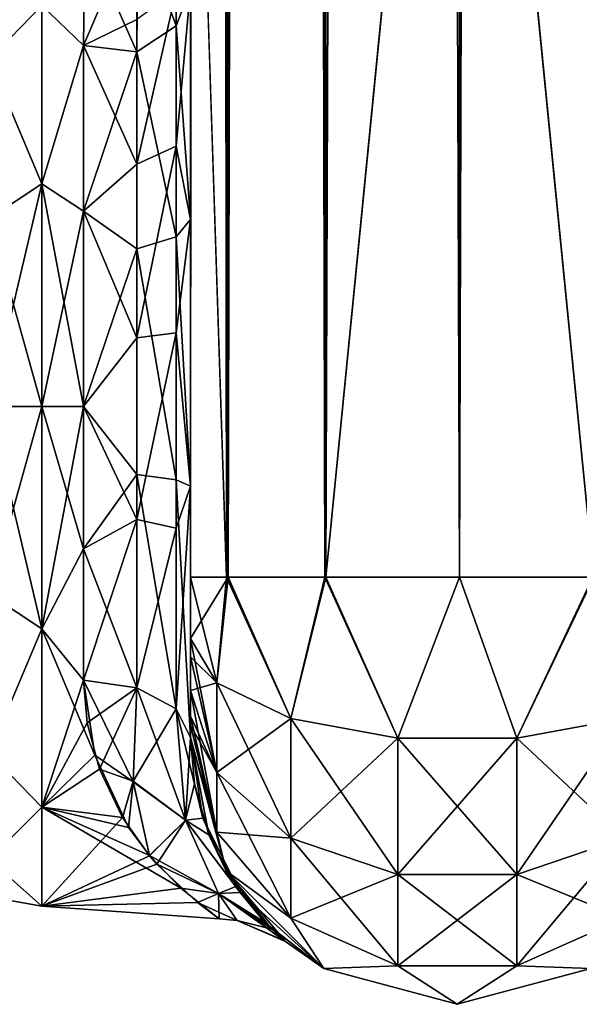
# Model space of a CAD drawing. Extents: x -23 to 470, y -2000 to 0.
# Tile 94 of 247: x 416 to 443, y -2000 to -1954. Entities that reach past the tile are written whole.
import ezdxf

# ---------------------------------------------------------------- set-up
doc = ezdxf.new("R2010")
doc.units = 0
doc.header["$LTSCALE"] = 65.185185
for name, color, linetype in [('554', 7, 'CONTINUOUS'), ('559', 7, 'CONTINUOUS'), ('560', 7, 'CONTINUOUS'), ('569', 7, 'CONTINUOUS'), ('570', 7, 'CONTINUOUS'), ('575', 7, 'CONTINUOUS'), ('576', 7, 'CONTINUOUS'), ('577', 7, 'CONTINUOUS'), ('578', 7, 'CONTINUOUS'), ('581', 7, 'CONTINUOUS'), ('582', 7, 'CONTINUOUS'), ('600', 7, 'CONTINUOUS'), ('601', 7, 'CONTINUOUS'), ('602', 7, 'CONTINUOUS'), ('609', 7, 'CONTINUOUS')]:
    doc.layers.add(name, color=color, linetype=linetype)

msp = doc.modelspace()

# ---------------------------------------------------------------- linework, layer by layer
at = {"layer": '554', "linetype": 'CONTINUOUS'}
for points in [[(424.45, -1928.15, 102.5), (424.45, -1933.409, 101.816), (424.45, -1980, 102.5), (424.45, -1928.15, 102.5)], [(424.45, -1980, -102.5), (424.45, -1982.865, -101.931), (424.45, -1928.15, -102.5), (424.45, -1980, -102.5)], [(424.45, -1928.15, -102.5), (424.45, -1982.865, -101.931), (424.45, -1933.41, -101.816), (424.45, -1928.15, -102.5)], [(424.45, -1933.409, 60.816), (424.45, -1938.355, 58.772), (424.45, -1987.5, 95), (424.45, -1933.409, 60.816)], [(424.45, -1938.356, 64.228), (424.45, -1933.409, 60.816), (424.45, -1987.5, 95), (424.45, -1938.356, 64.228)], [(424.45, -1933.409, 101.816), (424.45, -1938.355, 99.772), (424.45, -1982.865, 101.931), (424.45, -1933.409, 101.816)], [(424.45, -1980, 102.5), (424.45, -1933.409, 101.816), (424.45, -1982.865, 101.931), (424.45, -1980, 102.5)], [(424.45, -1983.734, -101.5), (424.45, -1985.305, -100.301), (424.45, -1933.41, -101.816), (424.45, -1983.734, -101.5)], [(424.45, -1933.41, -101.816), (424.45, -1985.305, -100.301), (424.45, -1938.356, -99.772), (424.45, -1933.41, -101.816)], [(424.45, -1982.865, -101.931), (424.45, -1983.734, -101.5), (424.45, -1933.41, -101.816), (424.45, -1982.865, -101.931)], [(424.45, -1938.355, 58.772), (424.45, -1942.614, 55.522), (424.45, -1987.5, 95), (424.45, -1938.355, 58.772)], [(424.45, -1938.355, 99.772), (424.45, -1942.614, 96.522), (424.45, -1986.5, 98.734), (424.45, -1938.355, 99.772)], [(424.45, -1982.865, 101.931), (424.45, -1938.355, 99.772), (424.45, -1983.734, 101.5), (424.45, -1982.865, 101.931)], [(424.45, -1983.734, 101.5), (424.45, -1938.355, 99.772), (424.45, -1985.305, 100.301), (424.45, -1983.734, 101.5)], [(424.45, -1985.305, 100.301), (424.45, -1938.355, 99.772), (424.45, -1986.5, 98.734), (424.45, -1985.305, 100.301)], [(424.45, -1942.614, -67.478), (424.45, -1987.5, -24.51), (424.45, -1938.355, -64.228), (424.45, -1942.614, -67.478)], [(424.45, -1938.355, -64.228), (424.45, -1987.5, -24.51), (424.45, -1938.356, -58.772), (424.45, -1938.355, -64.228)], [(424.45, -1942.615, 26.479), (424.45, -1938.356, 23.228), (424.45, -1963.25, 27.648), (424.45, -1942.615, 26.479)], [(424.45, -1963.25, 27.648), (424.45, -1938.356, 23.228), (424.45, -1952.417, 21.376), (424.45, -1963.25, 27.648)], [(424.45, -1942.615, 67.479), (424.45, -1938.356, 64.228), (424.45, -1987.5, 95), (424.45, -1942.615, 67.479)], [(424.45, -1938.356, -58.772), (424.45, -1987.5, -24.51), (424.45, -1942.615, -55.521), (424.45, -1938.356, -58.772)], [(424.45, -1986.5, -98.734), (424.45, -1986.933, -97.86), (424.45, -1938.356, -99.772), (424.45, -1986.5, -98.734)], [(424.45, -1938.356, -99.772), (424.45, -1986.933, -97.86), (424.45, -1942.615, -96.521), (424.45, -1938.356, -99.772)], [(424.45, -1985.305, -100.301), (424.45, -1986.5, -98.734), (424.45, -1938.356, -99.772), (424.45, -1985.305, -100.301)], [(424.45, -1942.614, 55.522), (424.45, -1945.88, 51.282), (424.45, -1987.5, 95), (424.45, -1942.614, 55.522)], [(424.45, -1942.614, 96.522), (424.45, -1945.88, 92.282), (424.45, -1987.5, 95), (424.45, -1942.614, 96.522)], [(424.45, -1986.5, 98.734), (424.45, -1942.614, 96.522), (424.45, -1986.933, 97.86), (424.45, -1986.5, 98.734)], [(424.45, -1986.933, 97.86), (424.45, -1942.614, 96.522), (424.45, -1987.5, 95), (424.45, -1986.933, 97.86)], [(424.45, -1945.88, -71.718), (424.45, -1987.5, -24.51), (424.45, -1942.614, -67.478), (424.45, -1945.88, -71.718)], [(424.45, -1942.614, -26.478), (424.45, -1945.88, -30.718), (424.45, -1963.249, -27.648), (424.45, -1942.614, -26.478)], [(424.45, -1952.417, -21.376), (424.45, -1942.614, -26.478), (424.45, -1963.249, -27.648), (424.45, -1952.417, -21.376)], [(424.45, -1945.882, 30.72), (424.45, -1942.615, 26.479), (424.45, -1975.732, 28.753), (424.45, -1945.882, 30.72)], [(424.45, -1975.732, 28.753), (424.45, -1942.615, 26.479), (424.45, -1963.25, 27.648), (424.45, -1975.732, 28.753)], [(424.45, -1945.882, 71.72), (424.45, -1942.615, 67.479), (424.45, -1987.5, 95), (424.45, -1945.882, 71.72)], [(424.45, -1942.615, -55.521), (424.45, -1987.5, -24.51), (424.45, -1945.882, -51.28), (424.45, -1942.615, -55.521)], [(424.45, -1986.933, -97.86), (424.45, -1987.5, -95), (424.45, -1942.615, -96.521), (424.45, -1986.933, -97.86)], [(424.45, -1942.615, -96.521), (424.45, -1987.5, -95), (424.45, -1945.882, -92.28), (424.45, -1942.615, -96.521)], [(424.45, -1945.88, 51.282), (424.45, -1947.944, 46.329), (424.45, -1987.5, 95), (424.45, -1945.88, 51.282)], [(424.45, -1945.88, 92.282), (424.45, -1947.944, 87.329), (424.45, -1987.5, 95), (424.45, -1945.88, 92.282)], [(424.45, -1947.944, -76.671), (424.45, -1987.5, -24.51), (424.45, -1945.88, -71.718), (424.45, -1947.944, -76.671)], [(424.45, -1945.88, -30.718), (424.45, -1947.944, -35.671), (424.45, -1975.731, -28.753), (424.45, -1945.88, -30.718)], [(424.45, -1963.249, -27.648), (424.45, -1945.88, -30.718), (424.45, -1975.731, -28.753), (424.45, -1963.249, -27.648)], [(424.45, -1947.944, 35.673), (424.45, -1945.882, 30.72), (424.45, -1987.5, 95), (424.45, -1947.944, 35.673)], [(424.45, -1987.5, 95), (424.45, -1945.882, 30.72), (424.45, -1975.732, 28.753), (424.45, -1987.5, 95)], [(424.45, -1947.944, 76.673), (424.45, -1945.882, 71.72), (424.45, -1987.5, 95), (424.45, -1947.944, 76.673)], [(424.45, -1987.5, -95), (424.45, -1987.5, -24.51), (424.45, -1945.882, -92.28), (424.45, -1987.5, -95)], [(424.45, -1945.882, -92.28), (424.45, -1987.5, -24.51), (424.45, -1947.944, -87.327), (424.45, -1945.882, -92.28)], [(424.45, -1945.882, -51.28), (424.45, -1987.5, -24.51), (424.45, -1947.944, -46.327), (424.45, -1945.882, -51.28)], [(424.45, -1948.65, 41.001), (424.45, -1947.944, 35.673), (424.45, -1987.5, 95), (424.45, -1948.65, 41.001)], [(424.45, -1947.944, 46.329), (424.45, -1948.65, 41.001), (424.45, -1987.5, 95), (424.45, -1947.944, 46.329)], [(424.45, -1948.65, 82.001), (424.45, -1947.944, 76.673), (424.45, -1987.5, 95), (424.45, -1948.65, 82.001)], [(424.45, -1947.944, 87.329), (424.45, -1948.65, 82.001), (424.45, -1987.5, 95), (424.45, -1947.944, 87.329)], [(424.45, -1947.944, -87.327), (424.45, -1987.5, -24.51), (424.45, -1948.65, -81.999), (424.45, -1947.944, -87.327)], [(424.45, -1948.65, -81.999), (424.45, -1987.5, -24.51), (424.45, -1947.944, -76.671), (424.45, -1948.65, -81.999)], [(424.45, -1947.944, -46.327), (424.45, -1987.5, -24.51), (424.45, -1948.65, -40.999), (424.45, -1947.944, -46.327)], [(424.45, -1947.944, -35.671), (424.45, -1948.65, -40.999), (424.45, -1975.731, -28.753), (424.45, -1947.944, -35.671)], [(424.45, -1948.65, -40.999), (424.45, -1987.5, -24.51), (424.45, -1975.731, -28.753), (424.45, -1948.65, -40.999)], [(424.45, -1987.5, 24.51), (424.45, -1987.5, 95), (424.45, -1975.732, 28.753), (424.45, -1987.5, 24.51)]]:
    msp.add_3dface(points, dxfattribs=at)
at = {"layer": '559', "linetype": 'CONTINUOUS'}
for points in [[(417.5, -1982.413, -21.623), (417.5, -1972, -24), (419.45, -1978.677, -23.052), (417.5, -1982.413, -21.623)], [(419.45, -1978.677, -23.052), (417.5, -1972, -24), (419.45, -1972, -24), (419.45, -1978.677, -23.052)], [(417.5, -1972, 24), (417.5, -1982.413, 21.623), (419.45, -1972, 24), (417.5, -1972, 24)], [(419.45, -1972, 24), (417.5, -1982.413, 21.623), (419.45, -1978.677, 23.052), (419.45, -1972, 24)], [(419.45, -1984.828, -20.284), (417.5, -1982.413, -21.623), (419.45, -1978.677, -23.052), (419.45, -1984.828, -20.284)], [(419.45, -1978.677, 23.052), (417.5, -1982.413, 21.623), (419.45, -1984.828, 20.284), (419.45, -1978.677, 23.052)], [(417.5, -1990.764, -14.964), (417.5, -1982.413, -21.623), (419.97, -1988.331, -17.587), (417.5, -1990.764, -14.964)], [(419.97, -1988.331, -17.587), (417.5, -1982.413, -21.623), (419.45, -1984.828, -20.284), (419.97, -1988.331, -17.587)], [(417.5, -1982.413, 21.623), (417.5, -1990.764, 14.964), (419.45, -1984.828, 20.284), (417.5, -1982.413, 21.623)], [(419.45, -1984.828, 20.284), (417.5, -1990.764, 14.964), (419.616, -1986.819, 18.878), (419.45, -1984.828, 20.284)], [(419.616, -1986.819, 18.878), (417.5, -1990.764, 14.964), (420.187, -1988.986, 16.955), (419.616, -1986.819, 18.878)], [(421.558, -1991.717, -13.683), (417.5, -1990.764, -14.964), (419.97, -1988.331, -17.587), (421.558, -1991.717, -13.683)], [(420.187, -1988.986, 16.955), (417.5, -1990.764, 14.964), (421.268, -1991.254, 14.327), (420.187, -1988.986, 16.955)], [(417.5, -1995.398, -5.341), (417.5, -1990.764, -14.964), (423.996, -1994.559, -8.191), (417.5, -1995.398, -5.341)], [(423.996, -1994.559, -8.191), (417.5, -1990.764, -14.964), (422.532, -1993.035, -11.556), (423.996, -1994.559, -8.191)], [(422.532, -1993.035, -11.556), (417.5, -1990.764, -14.964), (421.558, -1991.717, -13.683), (422.532, -1993.035, -11.556)], [(417.5, -1990.764, 14.964), (417.5, -1995.398, 5.341), (421.268, -1991.254, 14.327), (417.5, -1990.764, 14.964)], [(421.268, -1991.254, 14.327), (417.5, -1995.398, 5.341), (422.54, -1993.046, 11.536), (421.268, -1991.254, 14.327)], [(422.54, -1993.046, 11.536), (417.5, -1995.398, 5.341), (422.884, -1993.443, 10.78), (422.54, -1993.046, 11.536)], [(422.884, -1993.443, 10.78), (417.5, -1995.398, 5.341), (424.786, -1995.24, 5.993), (422.884, -1993.443, 10.78)], [(425.794, -1995.991, -0.667), (417.5, -1995.398, -5.341), (423.996, -1994.559, -8.191), (425.794, -1995.991, -0.667)], [(424.786, -1995.24, 5.993), (417.5, -1995.398, 5.341), (425.794, -1995.991, -0.667), (424.786, -1995.24, 5.993)], [(417.5, -1995.398, 5.341), (417.5, -1995.398, -5.341), (425.794, -1995.991, -0.667), (417.5, -1995.398, 5.341)]]:
    msp.add_3dface(points, dxfattribs=at)
at = {"layer": '560', "linetype": 'CONTINUOUS'}
for points in [[(419.5, -1949.885, 9.323), (417.5, -1953.236, 14.964), (419.446, -1955.095, 17.036), (419.5, -1949.885, 9.323)], [(419.446, -1955.095, -17.036), (417.5, -1953.236, -14.964), (419.5, -1949.885, -9.323), (419.446, -1955.095, -17.036)], [(417.5, -1953.236, 14.964), (417.5, -1961.587, 21.623), (419.446, -1955.095, 17.036), (417.5, -1953.236, 14.964)], [(417.5, -1961.587, -21.623), (417.5, -1953.236, -14.964), (419.446, -1955.095, -17.036), (417.5, -1961.587, -21.623)], [(419.446, -1955.095, 17.036), (417.5, -1961.587, 21.623), (419.45, -1962.858, 22.191), (419.446, -1955.095, 17.036)], [(419.45, -1962.858, -22.191), (417.5, -1961.587, -21.623), (419.446, -1955.095, -17.036), (419.45, -1962.858, -22.191)], [(419.45, -1972, -24), (417.5, -1972, -24), (417.5, -1961.587, -21.623), (419.45, -1972, -24)], [(417.5, -1961.587, 21.623), (417.5, -1972, 24), (419.45, -1962.858, 22.191), (417.5, -1961.587, 21.623)], [(419.45, -1972, -24), (417.5, -1961.587, -21.623), (419.45, -1962.858, -22.191), (419.45, -1972, -24)], [(417.5, -1972, 24), (419.45, -1972, 24), (419.45, -1962.858, 22.191), (417.5, -1972, 24)]]:
    msp.add_3dface(points, dxfattribs=at)
at = {"layer": '569', "linetype": 'CONTINUOUS'}
for points in [[(423.795, -1947.557, -10.304), (423.78, -1954.173, -19.606), (421.987, -1949.247, -9.591), (423.795, -1947.557, -10.304)], [(423.795, -1947.557, -10.304), (424.45, -1952.417, -21.376), (423.78, -1954.173, -19.606), (423.795, -1947.557, -10.304)], [(421.946, -1955.405, -18.251), (419.5, -1949.885, -9.323), (421.987, -1949.247, -9.591), (421.946, -1955.405, -18.251)], [(421.946, -1955.405, -18.251), (421.987, -1949.247, -9.591), (423.78, -1954.173, -19.606), (421.946, -1955.405, -18.251)], [(419.446, -1955.095, -17.036), (419.5, -1949.885, -9.323), (421.946, -1955.405, -18.251), (419.446, -1955.095, -17.036)], [(424.45, -1952.417, -21.376), (424.45, -1963.249, -27.648), (423.78, -1954.173, -19.606), (424.45, -1952.417, -21.376)], [(421.946, -1955.405, -18.251), (423.78, -1954.173, -19.606), (423.78, -1964.068, -25.284), (421.946, -1955.405, -18.251)], [(423.78, -1954.173, -19.606), (424.45, -1963.249, -27.648), (423.78, -1964.068, -25.284), (423.78, -1954.173, -19.606)], [(419.45, -1962.858, -22.191), (419.446, -1955.095, -17.036), (421.946, -1955.405, -18.251), (419.45, -1962.858, -22.191)], [(421.946, -1964.617, -23.537), (419.45, -1962.858, -22.191), (421.946, -1955.405, -18.251), (421.946, -1964.617, -23.537)], [(421.946, -1964.617, -23.537), (421.946, -1955.405, -18.251), (423.78, -1964.068, -25.284), (421.946, -1964.617, -23.537)], [(419.45, -1972, -24), (419.45, -1962.858, -22.191), (421.946, -1964.617, -23.537), (419.45, -1972, -24)], [(424.45, -1963.249, -27.648), (424.45, -1975.731, -28.753), (423.78, -1964.068, -25.284), (424.45, -1963.249, -27.648)], [(421.946, -1964.617, -23.537), (423.78, -1964.068, -25.284), (423.78, -1975.434, -26.276), (421.946, -1964.617, -23.537)], [(423.78, -1964.068, -25.284), (424.45, -1975.731, -28.753), (423.78, -1975.434, -26.276), (423.78, -1964.068, -25.284)], [(421.947, -1975.197, -24.46), (419.45, -1972, -24), (421.946, -1964.617, -23.537), (421.947, -1975.197, -24.46)], [(421.947, -1975.197, -24.46), (421.946, -1964.617, -23.537), (423.78, -1975.434, -26.276), (421.947, -1975.197, -24.46)], [(419.45, -1978.677, -23.052), (419.45, -1972, -24), (421.947, -1975.197, -24.46), (419.45, -1978.677, -23.052)], [(421.948, -1985.185, -20.849), (419.45, -1978.677, -23.052), (421.947, -1975.197, -24.46), (421.948, -1985.185, -20.849)], [(421.947, -1975.197, -24.46), (423.78, -1975.434, -26.276), (423.78, -1986.164, -22.397), (421.947, -1975.197, -24.46)], [(421.948, -1985.185, -20.849), (421.947, -1975.197, -24.46), (423.78, -1986.164, -22.397), (421.948, -1985.185, -20.849)], [(424.45, -1975.731, -28.753), (424.45, -1987.5, -24.51), (423.78, -1975.434, -26.276), (424.45, -1975.731, -28.753)], [(423.78, -1975.434, -26.276), (424.45, -1987.5, -24.51), (423.78, -1986.164, -22.397), (423.78, -1975.434, -26.276)], [(419.45, -1984.828, -20.284), (419.45, -1978.677, -23.052), (421.948, -1985.185, -20.849), (419.45, -1984.828, -20.284)]]:
    msp.add_3dface(points, dxfattribs=at)
at = {"layer": '570', "linetype": 'CONTINUOUS'}
for points in [[(419.5, -1949.885, 9.323), (419.446, -1955.095, 17.036), (421.945, -1949.27, 9.582), (419.5, -1949.885, 9.323)], [(421.945, -1949.27, 9.582), (419.446, -1955.095, 17.036), (421.946, -1953.886, 16.744), (421.945, -1949.27, 9.582)], [(421.946, -1960.663, 21.908), (423.78, -1959.821, 23.535), (423.779, -1952.541, 17.987), (421.946, -1960.663, 21.908)], [(421.946, -1953.886, 16.744), (421.946, -1960.663, 21.908), (423.779, -1952.541, 17.987), (421.946, -1953.886, 16.744)], [(423.78, -1959.821, 23.535), (424.45, -1952.417, 21.376), (423.779, -1952.541, 17.987), (423.78, -1959.821, 23.535)], [(424.45, -1963.25, 27.648), (424.45, -1952.417, 21.376), (423.78, -1959.821, 23.535), (424.45, -1963.25, 27.648)], [(421.946, -1953.886, 16.744), (419.446, -1955.095, 17.036), (421.946, -1960.663, 21.908), (421.946, -1953.886, 16.744)], [(419.446, -1955.095, 17.036), (419.45, -1962.858, 22.191), (421.946, -1960.663, 21.908), (419.446, -1955.095, 17.036)], [(421.946, -1960.663, 21.908), (421.947, -1968.792, 24.458), (423.78, -1959.821, 23.535), (421.946, -1960.663, 21.908)], [(421.947, -1968.792, 24.458), (423.78, -1968.554, 26.274), (423.78, -1959.821, 23.535), (421.947, -1968.792, 24.458)], [(423.78, -1968.554, 26.274), (424.45, -1963.25, 27.648), (423.78, -1959.821, 23.535), (423.78, -1968.554, 26.274)], [(421.946, -1960.663, 21.908), (419.45, -1962.858, 22.191), (421.947, -1968.792, 24.458), (421.946, -1960.663, 21.908)], [(419.45, -1962.858, 22.191), (419.45, -1972, 24), (421.947, -1968.792, 24.458), (419.45, -1962.858, 22.191)], [(424.45, -1975.732, 28.753), (424.45, -1963.25, 27.648), (423.78, -1968.554, 26.274), (424.45, -1975.732, 28.753)], [(421.947, -1977.305, 24.091), (423.78, -1977.699, 25.88), (423.78, -1968.554, 26.274), (421.947, -1977.305, 24.091)], [(421.947, -1968.792, 24.458), (421.947, -1977.305, 24.091), (423.78, -1968.554, 26.274), (421.947, -1968.792, 24.458)], [(423.78, -1977.699, 25.88), (424.45, -1975.732, 28.753), (423.78, -1968.554, 26.274), (423.78, -1977.699, 25.88)], [(421.947, -1968.792, 24.458), (419.45, -1972, 24), (421.947, -1977.305, 24.091), (421.947, -1968.792, 24.458)], [(419.45, -1972, 24), (419.45, -1978.677, 23.052), (421.947, -1977.305, 24.091), (419.45, -1972, 24)], [(424.45, -1987.5, 24.51), (424.45, -1975.732, 28.753), (423.78, -1986.164, 22.397), (424.45, -1987.5, 24.51)], [(423.78, -1986.164, 22.397), (424.45, -1975.732, 28.753), (423.78, -1977.699, 25.88), (423.78, -1986.164, 22.397)], [(419.45, -1978.677, 23.052), (419.45, -1984.828, 20.284), (421.947, -1977.305, 24.091), (419.45, -1978.677, 23.052)], [(421.947, -1977.305, 24.091), (419.45, -1984.828, 20.284), (421.948, -1985.185, 20.849), (421.947, -1977.305, 24.091)], [(421.947, -1977.305, 24.091), (421.948, -1985.185, 20.849), (423.78, -1977.699, 25.88), (421.947, -1977.305, 24.091)], [(421.948, -1985.185, 20.849), (423.78, -1986.164, 22.397), (423.78, -1977.699, 25.88), (421.948, -1985.185, 20.849)]]:
    msp.add_3dface(points, dxfattribs=at)
at = {"layer": '575', "linetype": 'CONTINUOUS'}
for points in [[(417.5, -1953.236, 14.964), (415.025, -1950.774, 8.792), (415.025, -1955.754, 16.246), (417.5, -1953.236, 14.964)], [(417.5, -1953.236, -14.964), (415.025, -1955.754, -16.246), (415.025, -1950.774, -8.792), (417.5, -1953.236, -14.964)], [(417.5, -1961.587, 21.623), (417.5, -1953.236, 14.964), (415.025, -1955.754, 16.246), (417.5, -1961.587, 21.623)], [(417.5, -1953.236, -14.964), (417.5, -1961.587, -21.623), (415.025, -1955.754, -16.246), (417.5, -1953.236, -14.964)], [(417.5, -1961.587, 21.623), (415.025, -1955.754, 16.246), (415.025, -1963.208, 21.226), (417.5, -1961.587, 21.623)], [(417.5, -1961.587, -21.623), (415.025, -1963.208, -21.226), (415.025, -1955.754, -16.246), (417.5, -1961.587, -21.623)], [(417.5, -1961.587, -21.623), (417.5, -1972, -24), (415.025, -1963.208, -21.226), (417.5, -1961.587, -21.623)], [(417.5, -1972, 24), (417.5, -1961.587, 21.623), (415.025, -1972, 22.975), (417.5, -1972, 24)], [(417.5, -1961.587, 21.623), (415.025, -1963.208, 21.226), (415.025, -1972, 22.975), (417.5, -1961.587, 21.623)], [(417.5, -1972, -24), (415.025, -1972, -22.975), (415.025, -1963.208, -21.226), (417.5, -1972, -24)]]:
    msp.add_3dface(points, dxfattribs=at)
at = {"layer": '576', "linetype": 'CONTINUOUS'}
for points in [[(417.5, -1972, -24), (417.5, -1982.413, -21.623), (415.025, -1972, -22.975), (417.5, -1972, -24)], [(415.025, -1972, -22.975), (417.5, -1982.413, -21.623), (415.025, -1980.792, -21.226), (415.025, -1972, -22.975)], [(417.5, -1982.413, 21.623), (417.5, -1972, 24), (415.025, -1980.792, 21.226), (417.5, -1982.413, 21.623)], [(417.5, -1972, 24), (415.025, -1972, 22.975), (415.025, -1980.792, 21.226), (417.5, -1972, 24)], [(417.5, -1982.413, -21.623), (415.025, -1988.246, -16.246), (415.025, -1980.792, -21.226), (417.5, -1982.413, -21.623)], [(417.5, -1982.413, 21.623), (415.025, -1980.792, 21.226), (415.025, -1988.246, 16.246), (417.5, -1982.413, 21.623)], [(417.5, -1982.413, -21.623), (417.5, -1990.764, -14.964), (415.025, -1988.246, -16.246), (417.5, -1982.413, -21.623)], [(417.5, -1990.764, 14.964), (417.5, -1982.413, 21.623), (415.025, -1988.246, 16.246), (417.5, -1990.764, 14.964)], [(417.5, -1990.764, -14.964), (415.025, -1993.226, -8.792), (415.025, -1988.246, -16.246), (417.5, -1990.764, -14.964)], [(417.5, -1990.764, 14.964), (415.025, -1988.246, 16.246), (415.025, -1993.226, 8.792), (417.5, -1990.764, 14.964)], [(417.5, -1990.764, -14.964), (417.5, -1995.398, -5.341), (415.025, -1993.226, -8.792), (417.5, -1990.764, -14.964)], [(417.5, -1995.398, 5.341), (417.5, -1990.764, 14.964), (415.025, -1993.226, 8.792), (417.5, -1995.398, 5.341)], [(417.5, -1995.398, -5.341), (415.025, -1994.975, 0), (415.025, -1993.226, -8.792), (417.5, -1995.398, -5.341)], [(417.5, -1995.398, 5.341), (415.025, -1993.226, 8.792), (415.025, -1994.975, 0), (417.5, -1995.398, 5.341)], [(417.5, -1995.398, -5.341), (417.5, -1995.398, 5.341), (415.025, -1994.975, 0), (417.5, -1995.398, -5.341)]]:
    msp.add_3dface(points, dxfattribs=at)
at = {"layer": '577', "linetype": 'CONTINUOUS'}
for points in [[(443.35, -20, 113.412), (437.05, -20, 115.1), (443.35, -1980, 113.412), (443.35, -20, 113.412)], [(443.35, -1980, 113.412), (437.05, -20, 115.1), (437.05, -83.45, 115.1), (443.35, -1980, 113.412)], [(437.05, -1916.55, 115.1), (443.35, -1980, 113.412), (437.05, -83.45, 115.1), (437.05, -1916.55, 115.1)], [(437.05, -1980, 115.1), (443.35, -1980, 113.412), (437.05, -1916.55, 115.1), (437.05, -1980, 115.1)]]:
    msp.add_3dface(points, dxfattribs=at)
at = {"layer": '578', "linetype": 'CONTINUOUS'}
for points in [[(424.45, -20, 102.5), (424.45, -71.85, 102.5), (426.138, -1980, 108.8), (424.45, -20, 102.5)], [(426.138, -20, 108.8), (424.45, -20, 102.5), (426.138, -1980, 108.8), (426.138, -20, 108.8)], [(430.747, -20, 113.41), (426.138, -20, 108.8), (430.747, -1980, 113.41), (430.747, -20, 113.41)], [(426.138, -20, 108.8), (426.138, -1980, 108.8), (430.747, -1980, 113.41), (426.138, -20, 108.8)], [(437.05, -1980, 115.1), (430.747, -20, 113.41), (430.747, -1980, 113.41), (437.05, -1980, 115.1)], [(430.747, -20, 113.41), (437.05, -1980, 115.1), (437.05, -1916.55, 115.1), (430.747, -20, 113.41)], [(424.45, -71.85, 102.5), (424.45, -1928.15, 102.5), (426.138, -1980, 108.8), (424.45, -71.85, 102.5)], [(424.45, -1928.15, 102.5), (424.45, -1980, 102.5), (426.138, -1980, 108.8), (424.45, -1928.15, 102.5)]]:
    msp.add_3dface(points, dxfattribs=at)
at = {"layer": '581', "linetype": 'CONTINUOUS'}
for points in [[(443.3, -20, -113.325), (443.3, -1980, -113.325), (437.05, -1980, -115), (443.3, -20, -113.325)], [(443.3, -20, -113.325), (437.05, -1980, -115), (437.05, -1916.55, -115), (443.3, -20, -113.325)]]:
    msp.add_3dface(points, dxfattribs=at)
at = {"layer": '582', "linetype": 'CONTINUOUS'}
for points in [[(424.45, -1980, -102.5), (424.45, -1928.15, -102.5), (426.225, -20, -108.75), (424.45, -1980, -102.5)], [(424.45, -1980, -102.5), (426.225, -20, -108.75), (426.225, -1980, -108.75), (424.45, -1980, -102.5)], [(426.225, -20, -108.75), (430.797, -20, -113.323), (426.225, -1980, -108.75), (426.225, -20, -108.75)], [(430.797, -20, -113.323), (430.797, -1980, -113.323), (426.225, -1980, -108.75), (430.797, -20, -113.323)], [(430.797, -20, -113.323), (437.05, -20, -115), (430.797, -1980, -113.323), (430.797, -20, -113.323)], [(430.797, -1980, -113.323), (437.05, -20, -115), (437.05, -83.45, -115), (430.797, -1980, -113.323)], [(430.797, -1980, -113.323), (437.05, -83.45, -115), (437.05, -1916.55, -115), (430.797, -1980, -113.323)], [(437.05, -1980, -115), (430.797, -1980, -113.323), (437.05, -1916.55, -115), (437.05, -1980, -115)]]:
    msp.add_3dface(points, dxfattribs=at)
at = {"layer": '600', "linetype": 'CONTINUOUS'}
for points in [[(424.45, -1982.865, -101.931), (424.45, -1980, -102.5), (426.225, -1980, -108.75), (424.45, -1982.865, -101.931)], [(424.45, -1982.865, -101.931), (426.225, -1980, -108.75), (425.688, -1984.946, -106.94), (424.45, -1982.865, -101.931)], [(425.688, -1984.946, -106.94), (426.225, -1980, -108.75), (429.156, -1986.61, -110.958), (425.688, -1984.946, -106.94)], [(426.225, -1980, -108.75), (430.797, -1980, -113.323), (429.156, -1986.61, -110.958), (426.225, -1980, -108.75)], [(429.156, -1986.61, -110.958), (430.797, -1980, -113.323), (434.168, -1987.534, -113.188), (429.156, -1986.61, -110.958)], [(430.797, -1980, -113.323), (437.05, -1980, -115), (434.168, -1987.534, -113.188), (430.797, -1980, -113.323)], [(434.168, -1987.534, -113.188), (437.05, -1980, -115), (439.732, -1987.534, -113.188), (434.168, -1987.534, -113.188)], [(437.05, -1980, -115), (443.3, -1980, -113.325), (439.732, -1987.534, -113.188), (437.05, -1980, -115)], [(439.732, -1987.534, -113.188), (443.3, -1980, -113.325), (444.744, -1986.61, -110.958), (439.732, -1987.534, -113.188)], [(424.45, -1983.734, -101.5), (424.45, -1982.865, -101.931), (425.688, -1984.946, -106.94), (424.45, -1983.734, -101.5)], [(424.45, -1985.305, -100.301), (424.45, -1983.734, -101.5), (425.688, -1984.946, -106.94), (424.45, -1985.305, -100.301)], [(424.45, -1985.305, -100.301), (425.688, -1984.946, -106.94), (425.688, -1989.142, -104.135), (424.45, -1985.305, -100.301)], [(424.45, -1986.5, -98.734), (424.45, -1985.305, -100.301), (425.688, -1989.142, -104.135), (424.45, -1986.5, -98.734)], [(425.688, -1984.946, -106.94), (429.156, -1986.61, -110.958), (425.688, -1989.142, -104.135), (425.688, -1984.946, -106.94)], [(424.45, -1986.933, -97.86), (424.45, -1986.5, -98.734), (425.688, -1989.142, -104.135), (424.45, -1986.933, -97.86)], [(425.688, -1989.142, -104.135), (429.156, -1986.61, -110.958), (429.156, -1992.219, -107.209), (425.688, -1989.142, -104.135)], [(429.156, -1986.61, -110.958), (434.168, -1987.534, -113.188), (429.156, -1992.219, -107.209), (429.156, -1986.61, -110.958)], [(439.732, -1987.534, -113.188), (444.744, -1986.61, -110.958), (439.732, -1993.926, -108.915), (439.732, -1987.534, -113.188)], [(439.732, -1993.926, -108.915), (444.744, -1986.61, -110.958), (444.744, -1992.219, -107.209), (439.732, -1993.926, -108.915)], [(424.45, -1987.5, -95), (424.45, -1986.933, -97.86), (425.688, -1991.944, -99.936), (424.45, -1987.5, -95)], [(425.688, -1991.944, -99.936), (424.45, -1986.933, -97.86), (425.688, -1989.142, -104.135), (425.688, -1991.944, -99.936)], [(426.125, -1993.75, -95), (424.45, -1987.5, -95), (425.688, -1991.944, -99.936), (426.125, -1993.75, -95)], [(429.156, -1992.219, -107.209), (434.168, -1987.534, -113.188), (434.168, -1993.926, -108.915), (429.156, -1992.219, -107.209)], [(434.168, -1987.534, -113.188), (439.732, -1987.534, -113.188), (434.168, -1993.926, -108.915), (434.168, -1987.534, -113.188)], [(434.168, -1993.926, -108.915), (439.732, -1987.534, -113.188), (439.732, -1993.926, -108.915), (434.168, -1993.926, -108.915)], [(425.688, -1991.944, -99.936), (425.688, -1989.142, -104.135), (429.156, -1992.219, -107.209), (425.688, -1991.944, -99.936)], [(429.156, -1995.963, -101.598), (426.125, -1993.75, -95), (425.688, -1991.944, -99.936), (429.156, -1995.963, -101.598)], [(429.156, -1995.963, -101.598), (425.688, -1991.944, -99.936), (429.156, -1992.219, -107.209), (429.156, -1995.963, -101.598)], [(429.156, -1995.963, -101.598), (429.156, -1992.219, -107.209), (434.168, -1993.926, -108.915), (429.156, -1995.963, -101.598)], [(444.744, -1995.963, -101.598), (439.732, -1998.194, -102.519), (444.744, -1992.219, -107.209), (444.744, -1995.963, -101.598)], [(439.732, -1998.194, -102.519), (439.732, -1993.926, -108.915), (444.744, -1992.219, -107.209), (439.732, -1998.194, -102.519)], [(430.7, -1998.325, -95), (426.125, -1993.75, -95), (429.156, -1995.963, -101.598), (430.7, -1998.325, -95)], [(434.168, -1998.194, -102.519), (429.156, -1995.963, -101.598), (434.168, -1993.926, -108.915), (434.168, -1998.194, -102.519)], [(439.732, -1998.194, -102.519), (434.168, -1998.194, -102.519), (439.732, -1993.926, -108.915), (439.732, -1998.194, -102.519)], [(434.168, -1998.194, -102.519), (434.168, -1993.926, -108.915), (439.732, -1993.926, -108.915), (434.168, -1998.194, -102.519)], [(434.168, -1998.194, -102.519), (430.7, -1998.325, -95), (429.156, -1995.963, -101.598), (434.168, -1998.194, -102.519)], [(444.744, -1995.963, -101.598), (443.2, -1998.325, -95), (439.732, -1998.194, -102.519), (444.744, -1995.963, -101.598)], [(436.95, -2000, -95), (430.7, -1998.325, -95), (434.168, -1998.194, -102.519), (436.95, -2000, -95)], [(439.732, -1998.194, -102.519), (436.95, -2000, -95), (434.168, -1998.194, -102.519), (439.732, -1998.194, -102.519)], [(443.2, -1998.325, -95), (436.95, -2000, -95), (439.732, -1998.194, -102.519), (443.2, -1998.325, -95)]]:
    msp.add_3dface(points, dxfattribs=at)
at = {"layer": '601', "linetype": 'CONTINUOUS'}
for points in [[(424.45, -1987.5, 95), (424.45, -1987.5, 24.51), (424.64, -1989.673, 22.298), (424.45, -1987.5, 95)], [(425.313, -1992.064, 19.022), (424.45, -1987.5, 95), (424.64, -1989.673, 22.298), (425.313, -1992.064, 19.022)], [(424.45, -1987.5, 95), (425.313, -1992.064, 19.022), (426.125, -1993.75, 95), (424.45, -1987.5, 95)], [(424.45, -1987.5, -24.51), (424.45, -1987.5, -95), (426.125, -1993.75, -95), (424.45, -1987.5, -24.51)], [(424.45, -1987.5, -24.51), (426.125, -1993.75, -95), (425.034, -1991.277, -20.221), (424.45, -1987.5, -24.51)], [(425.034, -1991.277, -20.221), (426.125, -1993.75, -95), (426.774, -1994.76, -13.509), (425.034, -1991.277, -20.221)], [(425.313, -1992.064, 19.022), (426.582, -1994.483, 14.216), (426.125, -1993.75, 95), (425.313, -1992.064, 19.022)], [(426.125, -1993.75, -95), (430.7, -1998.325, -95), (426.774, -1994.76, -13.509), (426.125, -1993.75, -95)], [(428.262, -1996.487, 7.242), (428.899, -1997.062, 2.518), (426.125, -1993.75, 95), (428.262, -1996.487, 7.242)], [(426.125, -1993.75, 95), (428.899, -1997.062, 2.518), (430.7, -1998.325, 95), (426.125, -1993.75, 95)], [(426.582, -1994.483, 14.216), (428.262, -1996.487, 7.242), (426.125, -1993.75, 95), (426.582, -1994.483, 14.216)], [(426.774, -1994.76, -13.509), (430.7, -1998.325, -95), (427.926, -1996.15, -8.885), (426.774, -1994.76, -13.509)], [(427.926, -1996.15, -8.885), (430.7, -1998.325, -95), (428.841, -1997.013, -3.192), (427.926, -1996.15, -8.885)], [(428.841, -1997.013, -3.192), (430.7, -1998.325, -95), (428.899, -1997.062, 2.518), (428.841, -1997.013, -3.192)], [(428.899, -1997.062, 2.518), (430.7, -1998.325, -95), (430.7, -1998.325, 95), (428.899, -1997.062, 2.518)], [(430.7, -1998.325, -95), (436.95, -2000, -95), (430.7, -1998.325, 95), (430.7, -1998.325, -95)], [(430.7, -1998.325, 95), (436.95, -2000, -95), (436.95, -2000, 95), (430.7, -1998.325, 95)], [(436.95, -2000, -95), (443.2, -1998.325, -95), (436.95, -2000, 95), (436.95, -2000, -95)], [(436.95, -2000, 95), (443.2, -1998.325, -95), (443.2, -1998.325, 95), (436.95, -2000, 95)]]:
    msp.add_3dface(points, dxfattribs=at)
at = {"layer": '602', "linetype": 'CONTINUOUS'}
for points in [[(424.45, -1980, 102.5), (424.45, -1982.865, 101.931), (425.688, -1984.946, 106.94), (424.45, -1980, 102.5)], [(424.45, -1980, 102.5), (425.688, -1984.946, 106.94), (426.138, -1980, 108.8), (424.45, -1980, 102.5)], [(425.688, -1984.946, 106.94), (429.156, -1986.61, 110.958), (426.138, -1980, 108.8), (425.688, -1984.946, 106.94)], [(426.138, -1980, 108.8), (429.156, -1986.61, 110.958), (430.747, -1980, 113.41), (426.138, -1980, 108.8)], [(429.156, -1986.61, 110.958), (434.168, -1987.534, 113.188), (430.747, -1980, 113.41), (429.156, -1986.61, 110.958)], [(434.168, -1987.534, 113.188), (437.05, -1980, 115.1), (430.747, -1980, 113.41), (434.168, -1987.534, 113.188)], [(439.732, -1987.534, 113.188), (437.05, -1980, 115.1), (434.168, -1987.534, 113.188), (439.732, -1987.534, 113.188)], [(443.35, -1980, 113.412), (437.05, -1980, 115.1), (439.732, -1987.534, 113.188), (443.35, -1980, 113.412)], [(444.744, -1986.61, 110.958), (443.35, -1980, 113.412), (439.732, -1987.534, 113.188), (444.744, -1986.61, 110.958)], [(424.45, -1982.865, 101.931), (424.45, -1983.734, 101.5), (425.688, -1989.142, 104.135), (424.45, -1982.865, 101.931)], [(425.688, -1984.946, 106.94), (424.45, -1982.865, 101.931), (425.688, -1989.142, 104.135), (425.688, -1984.946, 106.94)], [(424.45, -1983.734, 101.5), (424.45, -1985.305, 100.301), (425.688, -1989.142, 104.135), (424.45, -1983.734, 101.5)], [(424.45, -1985.305, 100.301), (424.45, -1986.5, 98.734), (425.688, -1991.944, 99.936), (424.45, -1985.305, 100.301)], [(424.45, -1985.305, 100.301), (425.688, -1991.944, 99.936), (425.688, -1989.142, 104.135), (424.45, -1985.305, 100.301)], [(429.156, -1986.61, 110.958), (425.688, -1984.946, 106.94), (429.156, -1992.219, 107.209), (429.156, -1986.61, 110.958)], [(425.688, -1984.946, 106.94), (425.688, -1989.142, 104.135), (429.156, -1992.219, 107.209), (425.688, -1984.946, 106.94)], [(424.45, -1986.5, 98.734), (424.45, -1986.933, 97.86), (425.688, -1991.944, 99.936), (424.45, -1986.5, 98.734)], [(434.168, -1987.534, 113.188), (429.156, -1986.61, 110.958), (434.168, -1993.926, 108.915), (434.168, -1987.534, 113.188)], [(429.156, -1986.61, 110.958), (429.156, -1992.219, 107.209), (434.168, -1993.926, 108.915), (429.156, -1986.61, 110.958)], [(444.744, -1986.61, 110.958), (439.732, -1987.534, 113.188), (444.744, -1992.219, 107.209), (444.744, -1986.61, 110.958)], [(424.45, -1986.933, 97.86), (424.45, -1987.5, 95), (426.125, -1993.75, 95), (424.45, -1986.933, 97.86)], [(424.45, -1986.933, 97.86), (426.125, -1993.75, 95), (425.688, -1991.944, 99.936), (424.45, -1986.933, 97.86)], [(439.732, -1987.534, 113.188), (434.168, -1987.534, 113.188), (439.732, -1993.926, 108.915), (439.732, -1987.534, 113.188)], [(434.168, -1987.534, 113.188), (434.168, -1993.926, 108.915), (439.732, -1993.926, 108.915), (434.168, -1987.534, 113.188)], [(439.732, -1987.534, 113.188), (439.732, -1993.926, 108.915), (444.744, -1992.219, 107.209), (439.732, -1987.534, 113.188)], [(425.688, -1991.944, 99.936), (429.156, -1995.963, 101.598), (425.688, -1989.142, 104.135), (425.688, -1991.944, 99.936)], [(425.688, -1989.142, 104.135), (429.156, -1995.963, 101.598), (429.156, -1992.219, 107.209), (425.688, -1989.142, 104.135)], [(425.688, -1991.944, 99.936), (426.125, -1993.75, 95), (429.156, -1995.963, 101.598), (425.688, -1991.944, 99.936)], [(429.156, -1995.963, 101.598), (434.168, -1998.194, 102.519), (429.156, -1992.219, 107.209), (429.156, -1995.963, 101.598)], [(429.156, -1992.219, 107.209), (434.168, -1998.194, 102.519), (434.168, -1993.926, 108.915), (429.156, -1992.219, 107.209)], [(439.732, -1993.926, 108.915), (444.744, -1995.963, 101.598), (444.744, -1992.219, 107.209), (439.732, -1993.926, 108.915)], [(426.125, -1993.75, 95), (430.7, -1998.325, 95), (429.156, -1995.963, 101.598), (426.125, -1993.75, 95)], [(434.168, -1998.194, 102.519), (439.732, -1998.194, 102.519), (434.168, -1993.926, 108.915), (434.168, -1998.194, 102.519)], [(434.168, -1993.926, 108.915), (439.732, -1998.194, 102.519), (439.732, -1993.926, 108.915), (434.168, -1993.926, 108.915)], [(439.732, -1998.194, 102.519), (444.744, -1995.963, 101.598), (439.732, -1993.926, 108.915), (439.732, -1998.194, 102.519)], [(429.156, -1995.963, 101.598), (430.7, -1998.325, 95), (434.168, -1998.194, 102.519), (429.156, -1995.963, 101.598)], [(439.732, -1998.194, 102.519), (443.2, -1998.325, 95), (444.744, -1995.963, 101.598), (439.732, -1998.194, 102.519)], [(430.7, -1998.325, 95), (436.95, -2000, 95), (434.168, -1998.194, 102.519), (430.7, -1998.325, 95)], [(434.168, -1998.194, 102.519), (436.95, -2000, 95), (439.732, -1998.194, 102.519), (434.168, -1998.194, 102.519)], [(436.95, -2000, 95), (443.2, -1998.325, 95), (439.732, -1998.194, 102.519), (436.95, -2000, 95)]]:
    msp.add_3dface(points, dxfattribs=at)
at = {"layer": '609', "linetype": 'CONTINUOUS'}
for points in [[(419.45, -1984.828, 20.284), (419.616, -1986.819, 18.878), (421.948, -1985.185, 20.849), (419.45, -1984.828, 20.284)], [(419.97, -1988.331, -17.587), (419.45, -1984.828, -20.284), (421.774, -1989.587, -16.609), (419.97, -1988.331, -17.587)], [(419.45, -1984.828, -20.284), (421.948, -1985.185, -20.849), (421.774, -1989.587, -16.609), (419.45, -1984.828, -20.284)], [(419.616, -1986.819, 18.878), (420.187, -1988.986, 16.955), (421.948, -1985.185, 20.849), (419.616, -1986.819, 18.878)], [(421.948, -1985.185, 20.849), (420.187, -1988.986, 16.955), (421.77, -1989.556, 16.645), (421.948, -1985.185, 20.849)], [(423.78, -1986.164, 22.397), (421.948, -1985.185, 20.849), (421.77, -1989.556, 16.645), (423.78, -1986.164, 22.397)], [(421.948, -1985.185, -20.849), (424.22, -1991.373, -16.127), (421.774, -1989.587, -16.609), (421.948, -1985.185, -20.849)], [(421.948, -1985.185, -20.849), (423.78, -1986.164, -22.397), (424.22, -1991.373, -16.127), (421.948, -1985.185, -20.849)], [(424.219, -1991.371, 16.129), (423.78, -1986.164, 22.397), (421.77, -1989.556, 16.645), (424.219, -1991.371, 16.129)], [(424.45, -1987.5, 24.51), (423.78, -1986.164, 22.397), (424.219, -1991.371, 16.129), (424.45, -1987.5, 24.51)], [(424.45, -1987.5, -24.51), (425.034, -1991.277, -20.221), (423.78, -1986.164, -22.397), (424.45, -1987.5, -24.51)], [(423.78, -1986.164, -22.397), (425.034, -1991.277, -20.221), (424.22, -1991.373, -16.127), (423.78, -1986.164, -22.397)], [(424.64, -1989.673, 22.298), (424.45, -1987.5, 24.51), (424.219, -1991.371, 16.129), (424.64, -1989.673, 22.298)], [(421.558, -1991.717, -13.683), (419.97, -1988.331, -17.587), (421.774, -1989.587, -16.609), (421.558, -1991.717, -13.683)], [(420.187, -1988.986, 16.955), (421.268, -1991.254, 14.327), (421.77, -1989.556, 16.645), (420.187, -1988.986, 16.955)], [(421.268, -1991.254, 14.327), (422.54, -1993.046, 11.536), (421.77, -1989.556, 16.645), (421.268, -1991.254, 14.327)], [(422.532, -1993.035, -11.556), (421.558, -1991.717, -13.683), (421.774, -1989.587, -16.609), (422.532, -1993.035, -11.556)], [(422.54, -1993.046, 11.536), (424.219, -1991.371, 16.129), (421.77, -1989.556, 16.645), (422.54, -1993.046, 11.536)], [(424.22, -1991.373, -16.127), (422.532, -1993.035, -11.556), (421.774, -1989.587, -16.609), (424.22, -1991.373, -16.127)], [(425.313, -1992.064, 19.022), (424.64, -1989.673, 22.298), (424.219, -1991.371, 16.129), (425.313, -1992.064, 19.022)], [(425.034, -1991.277, -20.221), (426.774, -1994.76, -13.509), (424.22, -1991.373, -16.127), (425.034, -1991.277, -20.221)], [(422.532, -1993.035, -11.556), (424.22, -1991.373, -16.127), (425.768, -1994.816, -8.371), (422.532, -1993.035, -11.556)], [(422.54, -1993.046, 11.536), (422.884, -1993.443, 10.78), (424.219, -1991.371, 16.129), (422.54, -1993.046, 11.536)], [(422.884, -1993.443, 10.78), (425.767, -1994.815, 8.376), (424.219, -1991.371, 16.129), (422.884, -1993.443, 10.78)], [(426.582, -1994.483, 14.216), (425.313, -1992.064, 19.022), (424.219, -1991.371, 16.129), (426.582, -1994.483, 14.216)], [(425.767, -1994.815, 8.376), (426.582, -1994.483, 14.216), (424.219, -1991.371, 16.129), (425.767, -1994.815, 8.376)], [(424.22, -1991.373, -16.127), (426.774, -1994.76, -13.509), (425.768, -1994.816, -8.371), (424.22, -1991.373, -16.127)], [(423.996, -1994.559, -8.191), (422.532, -1993.035, -11.556), (425.768, -1994.816, -8.371), (423.996, -1994.559, -8.191)], [(422.884, -1993.443, 10.78), (424.786, -1995.24, 5.993), (425.767, -1994.815, 8.376), (422.884, -1993.443, 10.78)], [(425.794, -1995.991, -0.667), (423.996, -1994.559, -8.191), (425.768, -1994.816, -8.371), (425.794, -1995.991, -0.667)], [(428.262, -1996.487, 7.242), (426.582, -1994.483, 14.216), (425.767, -1994.815, 8.376), (428.262, -1996.487, 7.242)], [(424.786, -1995.24, 5.993), (426.641, -1996.069, 0.004), (425.767, -1994.815, 8.376), (424.786, -1995.24, 5.993)], [(426.641, -1996.069, 0.004), (428.262, -1996.487, 7.242), (425.767, -1994.815, 8.376), (426.641, -1996.069, 0.004)], [(426.774, -1994.76, -13.509), (427.926, -1996.15, -8.885), (425.768, -1994.816, -8.371), (426.774, -1994.76, -13.509)], [(425.794, -1995.991, -0.667), (425.768, -1994.816, -8.371), (426.641, -1996.069, 0.004), (425.794, -1995.991, -0.667)], [(427.926, -1996.15, -8.885), (428.841, -1997.013, -3.192), (425.768, -1994.816, -8.371), (427.926, -1996.15, -8.885)], [(425.768, -1994.816, -8.371), (428.841, -1997.013, -3.192), (426.641, -1996.069, 0.004), (425.768, -1994.816, -8.371)], [(424.786, -1995.24, 5.993), (425.794, -1995.991, -0.667), (426.641, -1996.069, 0.004), (424.786, -1995.24, 5.993)], [(428.841, -1997.013, -3.192), (428.899, -1997.062, 2.518), (426.641, -1996.069, 0.004), (428.841, -1997.013, -3.192)], [(428.899, -1997.062, 2.518), (428.262, -1996.487, 7.242), (426.641, -1996.069, 0.004), (428.899, -1997.062, 2.518)]]:
    msp.add_3dface(points, dxfattribs=at)

doc.saveas('drawing.dxf')
